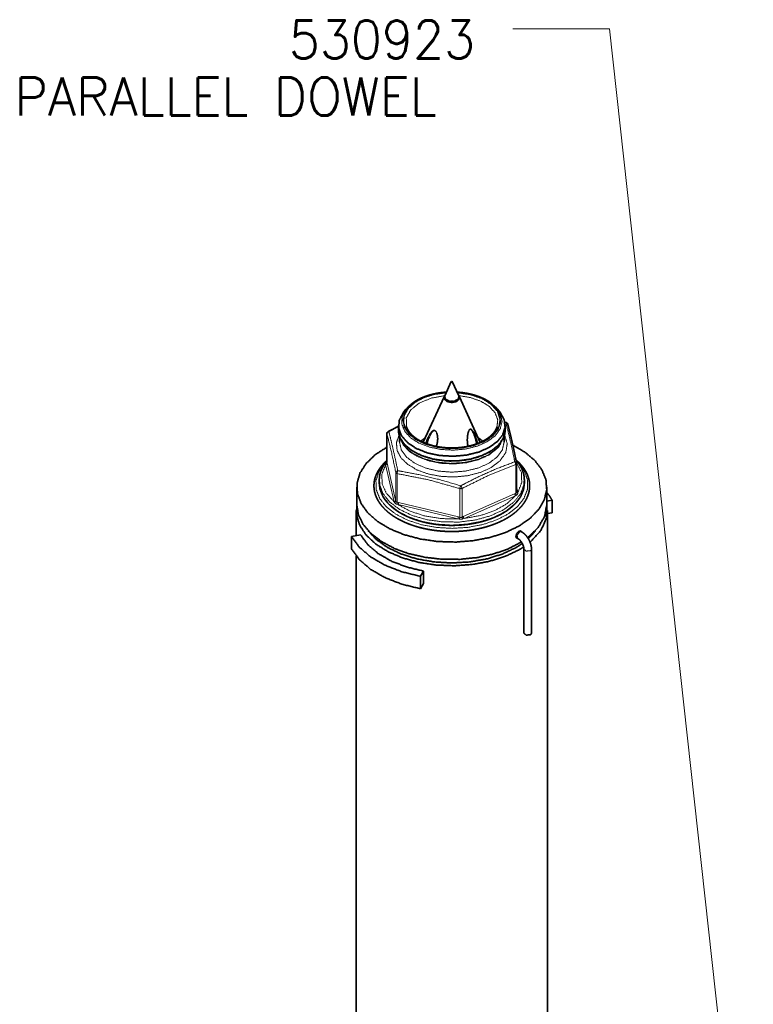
# Model space of a CAD drawing. Header units: millimetres. Extents: x 0 to 1189, y 0 to 841.
# Tile 69 of 84: x 743 to 791, y 471 to 535. Entities that reach past the tile are written whole.
import ezdxf

# ---------------------------------------------------------------- set-up
doc = ezdxf.new("R2010")
doc.units = ezdxf.units.MM
doc.layers.add('1', color=7, linetype='Continuous')
doc.styles.add('pwfont', font='simplex.shx')

msp = doc.modelspace()

# ---------------------------------------------------------------- linework, layer by layer
at = {"layer": '1', "color": 3, "linetype": 'Continuous', "lineweight": 13}
for p, q in [((775.295, 534.812), (781.645, 534.812)), ((781.645, 534.812), (791.089, 449.067))]:
    msp.add_line(p, q, dxfattribs=at)
at = {"layer": '1', "color": 2, "linetype": 'Continuous', "lineweight": 35}
for p, q in [((771.262, 511.674), (770.826, 510.73)), ((771.761, 510.73), (771.325, 511.674)), ((770.799, 510.671), (769.422, 507.686)), ((770.81, 510.658), (770.81, 510.5)), ((771.777, 510.5), (771.777, 510.658)), ((773.165, 507.685), (771.788, 510.671)), ((768.283, 509.854), (768.098, 509.616)), ((774.489, 509.616), (774.304, 509.854)), ((774.865, 508.983), (774.762, 509.016)), ((767.794, 508.791), (767.794, 508.481)), ((772.407, 508.433), (772.403, 508.425)), ((774.793, 508.481), (774.793, 508.791)), ((767.036, 508.257), (767.036, 506.374)), ((767.856, 508.092), (767.856, 507.716)), ((767.862, 508.067), (767.912, 507.918)), ((770.321, 508.248), (770.313, 508.265)), ((774.675, 507.918), (774.725, 508.067)), ((774.731, 507.716), (774.731, 508.086)), ((775.551, 504.411), (775.551, 506.294)), ((766.527, 505.195), (766.527, 505.011)), ((776.06, 505.011), (776.06, 505.195))]:
    msp.add_line(p, q, dxfattribs=at)
at = {"layer": '1', "color": 253, "linetype": 'Continuous', "lineweight": 13}
for p, q in [((774.84, 508.968), (774.766, 508.991)), ((767.794, 508.705), (767.162, 508.383)), ((767.037, 508.246), (767.037, 506.365)), ((766.951, 506.222), (766.956, 506.274)), ((767.506, 503.793), (766.951, 506.222)), ((767.036, 506.374), (767.037, 506.365)), ((767.037, 506.365), (767.05, 506.311)), ((767.05, 506.311), (767.605, 503.883)), ((775.492, 504.345), (775.492, 506.225)), ((767.619, 503.821), (767.619, 505.701)), ((767.71, 505.632), (767.71, 503.752)), ((771.817, 502.77), (771.817, 504.651)), ((771.966, 504.662), (771.966, 502.782)), ((775.551, 504.783), (775.636, 504.412)), ((767.605, 503.883), (767.619, 503.821)), ((772.047, 502.821), (775.412, 504.313)), ((775.473, 504.185), (772.108, 502.694)), ((775.412, 504.313), (775.492, 504.345)), ((775.536, 504.223), (775.473, 504.185)), ((775.636, 504.412), (775.631, 504.356)), ((767.535, 503.739), (767.506, 503.793)), ((767.765, 503.598), (767.686, 503.625)), ((767.71, 503.752), (767.804, 503.733)), ((771.685, 502.661), (767.765, 503.598)), ((767.804, 503.733), (771.724, 502.796)), ((771.777, 502.648), (771.685, 502.661)), ((771.724, 502.796), (771.817, 502.77)), ((771.966, 502.782), (772.047, 502.821)), ((772.108, 502.694), (772.024, 502.667))]:
    msp.add_line(p, q, dxfattribs=at)
at = {"layer": '1', "color": 3, "linetype": 'Continuous', "lineweight": 35}
for p, q in [((765.056, 504.741), (765.056, 503.598)), ((777.531, 503.598), (777.531, 504.741)), ((777.531, 503.818), (777.883, 503.882)), ((777.883, 503.065), (777.883, 503.882)), ((765.018, 503.211), (765.018, 501.575)), ((777.569, 459.834), (777.569, 503.211)), ((777.569, 503.009), (777.883, 503.065)), ((764.704, 501.519), (765.301, 501.626)), ((764.704, 500.702), (764.704, 501.519)), ((765.018, 500.226), (765.018, 459.834)), ((769.433, 499.24), (769.247, 498.896)), ((769.247, 498.079), (769.247, 498.896)), ((769.433, 498.424), (769.433, 499.24)), ((769.433, 498.424), (769.247, 498.079))]:
    msp.add_line(p, q, dxfattribs=at)
at = {"layer": '1', "color": 192, "linetype": 'Continuous', "lineweight": 35}
for p, q in [((775.521, 501.44), (775.62, 501.383)), ((775.87, 501.816), (775.776, 501.871)), ((776.025, 500.681), (776.025, 495.17)), ((776.525, 495.17), (776.525, 500.681))]:
    msp.add_line(p, q, dxfattribs=at)
at = {"layer": '1', "color": 2, "linetype": 'Continuous', "lineweight": 35}
for centre, start, end in [((774.82, 508.838), 14.64624, 72.41748), ((767.186, 508.257), 118.10231, 180), ((775.401, 506.294), 0, 11.47246)]:
    msp.add_arc(centre, 0.15, start, end, dxfattribs=at)
for points, knots in [([(771.271, 511.683), (771.285, 511.651), (771.325, 511.674), (771.271, 511.683)], [0, 0, 0.255282, 0.594311, 1, 1]), ([(770.941, 510.979), (770.926, 510.978), (770.805, 510.969), (770.684, 510.957), (770.565, 510.943), (770.446, 510.926), (770.328, 510.906), (770.212, 510.884), (770.097, 510.859), (769.984, 510.832), (769.873, 510.803), (769.763, 510.771), (769.655, 510.737), (769.55, 510.7), (769.447, 510.661), (769.347, 510.62), (769.249, 510.576), (769.154, 510.531), (769.062, 510.483), (768.972, 510.433), (768.885, 510.382), (768.803, 510.328), (768.782, 510.313), (768.761, 510.298)], [0, 0, 0.006594, 0.059137, 0.111531, 0.163689, 0.215569, 0.267125, 0.318308, 0.369112, 0.419487, 0.469361, 0.518721, 0.567557, 0.6158, 0.66341, 0.710369, 0.756713, 0.802316, 0.847182, 0.891388, 0.934984, 0.977477, 0.988799, 1, 1]), ([(773.792, 510.322), (773.781, 510.33), (773.7, 510.384), (773.613, 510.435), (773.523, 510.484), (773.431, 510.532), (773.336, 510.577), (773.238, 510.621), (773.137, 510.662), (773.034, 510.701), (772.929, 510.737), (772.821, 510.772), (772.712, 510.803), (772.6, 510.833), (772.487, 510.86), (772.372, 510.885), (772.256, 510.907), (772.138, 510.926), (772.019, 510.943), (771.9, 510.958), (771.779, 510.969), (771.658, 510.979), (771.646, 510.979)], [0, 0, 0.005661, 0.048827, 0.093247, 0.138275, 0.183929, 0.230366, 0.277551, 0.325405, 0.373915, 0.423077, 0.47281, 0.523106, 0.573931, 0.625232, 0.677006, 0.729164, 0.781704, 0.834537, 0.887693, 0.94105, 0.994598, 1, 1]), ([(768.246, 509.805), (768.467, 510.058), (768.75, 510.289)], [0, 0, 0.478695, 1, 1]), ([(770.816, 510.7), (770.802, 510.514), (770.986, 510.36), (771.294, 510.3), (771.601, 510.36), (771.785, 510.514), (771.771, 510.7)], [0, 0, 0.126578, 0.288598, 0.500027, 0.711402, 0.873422, 1, 1]), ([(770.826, 510.73), (770.863, 510.531), (771.12, 510.397), (771.467, 510.397), (771.724, 510.531), (771.761, 510.73)], [0, 0, 0.151916, 0.369919, 0.630137, 0.848084, 1, 1]), ([(773.803, 510.313), (774.226, 509.948), (774.494, 509.536)], [0, 0, 0.532627, 1, 1]), ([(773.768, 507.362), (773.072, 507.051), (772.263, 506.85), (771.392, 506.771), (770.515, 506.821), (769.687, 506.996), (768.962, 507.284), (768.384, 507.668), (767.99, 508.124), (767.806, 508.621), (767.843, 509.129), (768.099, 509.616)], [0, 0, 0.097061, 0.203123, 0.314318, 0.426036, 0.533627, 0.632958, 0.721225, 0.797756, 0.865234, 0.930055, 1, 1]), ([(774.488, 509.616), (774.737, 509.152), (774.787, 508.666), (774.634, 508.188), (774.288, 507.745), (773.768, 507.362)], [0, 0, 0.193428, 0.372511, 0.556736, 0.763176, 1, 1]), ([(767.793, 508.743), (767.369, 508.526), (767.242, 508.459), (767.115, 508.391)], [0, 0, 0.623596, 0.811506, 1, 1]), ([(767.796, 508.518), (767.794, 508.502), (767.793, 508.486), (767.795, 508.411), (767.802, 508.335), (767.813, 508.26), (767.828, 508.185), (767.843, 508.131), (767.86, 508.077)], [0, 0, 0.035965, 0.071779, 0.240308, 0.409503, 0.57903, 0.749096, 0.874008, 1, 1]), ([(767.793, 508.481), (767.895, 507.997), (768.194, 507.542), (768.674, 507.141), (769.305, 506.818), (770.052, 506.591), (770.871, 506.475), (771.715, 506.475), (772.534, 506.591), (773.282, 506.818), (773.913, 507.141), (774.392, 507.542), (774.692, 507.997), (774.793, 508.481)], [0, 0, 0.056115, 0.11799, 0.188946, 0.269491, 0.358128, 0.452088, 0.547899, 0.641859, 0.730502, 0.811047, 0.882007, 0.943887, 1, 1]), ([(768.315, 508.733), (768.321, 508.715), (768.327, 508.697)], [0, 0, 0.499021, 1, 1]), ([(774.246, 508.659), (774.225, 508.606), (774.2, 508.553), (774.167, 508.492), (774.13, 508.431), (774.088, 508.371), (774.043, 508.312), (773.993, 508.255), (773.94, 508.198), (773.882, 508.142), (773.821, 508.088), (773.757, 508.034), (773.688, 507.982), (773.616, 507.932), (773.541, 507.883), (773.462, 507.835), (773.38, 507.79), (773.295, 507.745), (773.206, 507.703), (773.115, 507.663), (773.021, 507.624), (772.925, 507.588), (772.826, 507.553), (772.724, 507.521), (772.621, 507.491), (772.515, 507.463), (772.408, 507.438), (772.299, 507.415), (772.188, 507.394), (772.076, 507.376), (771.963, 507.36), (771.848, 507.346), (771.733, 507.336), (771.617, 507.327), (771.501, 507.321), (771.385, 507.318), (771.268, 507.317), (771.151, 507.319), (771.034, 507.324), (770.918, 507.331), (770.803, 507.34), (770.688, 507.352), (770.574, 507.367), (770.461, 507.384), (770.35, 507.403), (770.24, 507.425), (770.131, 507.449), (770.024, 507.476), (769.92, 507.504), (769.817, 507.535), (769.717, 507.569), (769.619, 507.604), (769.523, 507.641), (769.431, 507.681), (769.341, 507.722), (769.254, 507.765), (769.17, 507.81), (769.09, 507.856), (769.012, 507.904), (768.939, 507.954), (768.869, 508.005), (768.802, 508.057), (768.739, 508.111), (768.68, 508.165), (768.625, 508.221), (768.574, 508.277), (768.526, 508.335), (768.483, 508.393), (768.444, 508.452), (768.409, 508.512), (768.378, 508.572), (768.35, 508.632), (768.328, 508.694), (768.323, 508.712), (768.318, 508.73)], [0, 0, 0.0083, 0.016775, 0.026848, 0.037205, 0.047724, 0.058525, 0.069542, 0.080858, 0.092424, 0.104299, 0.116442, 0.128897, 0.141645, 0.154692, 0.168022, 0.181646, 0.195544, 0.209721, 0.224175, 0.238871, 0.25383, 0.269011, 0.284424, 0.300042, 0.315863, 0.33186, 0.348027, 0.364349, 0.3808, 0.397375, 0.414046, 0.430811, 0.447641, 0.46452, 0.48142, 0.498351, 0.515271, 0.532176, 0.549029, 0.565835, 0.582568, 0.599211, 0.615738, 0.632144, 0.648402, 0.664508, 0.680435, 0.696178, 0.711713, 0.727033, 0.742113, 0.756963, 0.771552, 0.785883, 0.799927, 0.813693, 0.827169, 0.840351, 0.853228, 0.865799, 0.878066, 0.890024, 0.901682, 0.913035, 0.924101, 0.934868, 0.9454, 0.955637, 0.965664, 0.975465, 0.985149, 0.994562, 0.997289, 1, 1]), ([(772.356, 507.427), (772.345, 507.476), (772.333, 507.548), (772.324, 507.621), (772.317, 507.702), (772.313, 507.783), (772.312, 507.865), (772.314, 507.949), (772.319, 508.017), (772.325, 508.085), (772.332, 508.144), (772.342, 508.203), (772.351, 508.252), (772.362, 508.299), (772.373, 508.338), (772.384, 508.375), (772.393, 508.4), (772.404, 508.425)], [0, 0, 0.049737, 0.1219, 0.194706, 0.274298, 0.354495, 0.436319, 0.518623, 0.586228, 0.654046, 0.713032, 0.771851, 0.820673, 0.869114, 0.90853, 0.946794, 0.973793, 1, 1]), ([(772.725, 508.351), (772.798, 508.217), (772.988, 507.623)], [0, 0, 0.19631, 1, 1]), ([(774.246, 508.656), (774.253, 508.676), (774.26, 508.697)], [0, 0, 0.500698, 1, 1]), ([(774.727, 508.075), (774.73, 508.084), (774.733, 508.092), (774.755, 508.167), (774.771, 508.243), (774.783, 508.319), (774.791, 508.394), (774.791, 508.425), (774.791, 508.455)], [0, 0, 0.023692, 0.047334, 0.249109, 0.449169, 0.647217, 0.843999, 0.921956, 1, 1]), ([(775.548, 506.326), (775.529, 506.418), (775.511, 506.51), (775.466, 506.723), (775.422, 506.932), (775.381, 507.127), (775.339, 507.318), (775.299, 507.498), (775.259, 507.674), (775.217, 507.856), (775.175, 508.036), (775.133, 508.21), (775.091, 508.381), (775.047, 508.558), (775.003, 508.731), (774.984, 508.805), (774.965, 508.878)], [0, 0, 0.036088, 0.071888, 0.154899, 0.23654, 0.312528, 0.387412, 0.457507, 0.526401, 0.598038, 0.668307, 0.736734, 0.803973, 0.873615, 0.941764, 0.971046, 1, 1]), ([(767.862, 508.067), (767.86, 508.072), (767.859, 508.076)], [0, 0, 0.501308, 1, 1]), ([(769.265, 507.76), (769.403, 507.877), (769.56, 507.985)], [0, 0, 0.485578, 1, 1]), ([(769.589, 507.615), (769.676, 507.882), (769.761, 508.057)], [0, 0, 0.590688, 1, 1]), ([(770.32, 508.247), (770.323, 508.24), (770.325, 508.234), (770.336, 508.195), (770.344, 508.155), (770.353, 508.107), (770.359, 508.06), (770.364, 508.005), (770.366, 507.95), (770.366, 507.887), (770.363, 507.824), (770.357, 507.757), (770.348, 507.69), (770.334, 507.622), (770.318, 507.554), (770.298, 507.487), (770.274, 507.421), (770.273, 507.419)], [0, 0, 0.008505, 0.017037, 0.064636, 0.112883, 0.170166, 0.227173, 0.292194, 0.356984, 0.4319, 0.506259, 0.586458, 0.665968, 0.748824, 0.830839, 0.914537, 0.997099, 1, 1]), ([(773.026, 507.985), (773.184, 507.877), (773.322, 507.76)], [0, 0, 0.514426, 1, 1]), ([(774.728, 508.074), (774.726, 508.071), (774.725, 508.067)], [0, 0, 0.497489, 1, 1]), ([(767.034, 506.465), (766.946, 506.354), (766.887, 506.274), (766.832, 506.192), (766.782, 506.109), (766.736, 506.025), (766.695, 505.941), (766.658, 505.855), (766.626, 505.769), (766.598, 505.683), (766.574, 505.596), (766.557, 505.509), (766.554, 505.491), (766.552, 505.473)], [0, 0, 0.126806, 0.216151, 0.304252, 0.390807, 0.476347, 0.560477, 0.643713, 0.725657, 0.806969, 0.887386, 0.967063, 0.983552, 1, 1]), ([(776.035, 505.467), (776.029, 505.51), (776.021, 505.553), (776.001, 505.64), (775.975, 505.725), (775.946, 505.811), (775.912, 505.895), (775.873, 505.979), (775.831, 506.062), (775.784, 506.145), (775.732, 506.226), (775.677, 506.307), (775.617, 506.387), (775.511, 506.512)], [0, 0, 0.036811, 0.073696, 0.148427, 0.223839, 0.300038, 0.376862, 0.454846, 0.533693, 0.613872, 0.695104, 0.777819, 0.861754, 1, 1]), ([(767.035, 506.374), (767.035, 506.371), (767.035, 506.368), (767.034, 506.364)], [0, 0, 0.299794, 0.544339, 1, 1]), ([(766.546, 504.949), (766.527, 505.203), (766.549, 505.457)], [0, 0, 0.499881, 1, 1]), ([(776.039, 505.451), (776.06, 505.193), (776.038, 504.935)], [0, 0, 0.499968, 1, 1]), ([(766.527, 505.011), (766.582, 504.593), (766.747, 504.186)], [0, 0, 0.489229, 1, 1]), ([(775.826, 504.16), (776.001, 504.58), (776.06, 505.011)], [0, 0, 0.511385, 1, 1]), ([(766.751, 504.171), (766.757, 504.16), (766.762, 504.15), (766.808, 504.068), (766.861, 503.989), (766.918, 503.91), (766.978, 503.832), (767.042, 503.755), (767.111, 503.679), (767.183, 503.605), (767.259, 503.532), (767.34, 503.46), (767.424, 503.39), (767.511, 503.321), (767.602, 503.254), (767.697, 503.189), (767.795, 503.125), (767.897, 503.064), (768.001, 503.004), (768.109, 502.946), (768.22, 502.89), (768.334, 502.836), (768.45, 502.784), (768.569, 502.734), (768.691, 502.687), (768.815, 502.641), (768.942, 502.598), (769.07, 502.557), (769.201, 502.519), (769.334, 502.482), (769.469, 502.449), (769.605, 502.417), (769.743, 502.388), (769.883, 502.362), (770.023, 502.338), (770.165, 502.317), (770.308, 502.298), (770.452, 502.281), (770.597, 502.268), (770.742, 502.256), (770.888, 502.248), (771.034, 502.242), (771.181, 502.239), (771.328, 502.238), (771.474, 502.24), (771.621, 502.245), (771.767, 502.252), (771.913, 502.261), (772.058, 502.274), (772.202, 502.289), (772.346, 502.306), (772.488, 502.326), (772.629, 502.349), (772.77, 502.374), (772.908, 502.401), (773.046, 502.432), (773.181, 502.464), (773.315, 502.499), (773.447, 502.536), (773.577, 502.576), (773.704, 502.618), (773.83, 502.662), (773.953, 502.708), (774.074, 502.757), (774.191, 502.808), (774.307, 502.861), (774.419, 502.916), (774.528, 502.973), (774.635, 503.032), (774.738, 503.092), (774.838, 503.155), (774.935, 503.219), (775.028, 503.286), (775.117, 503.353), (775.203, 503.423), (775.286, 503.494), (775.364, 503.566), (775.439, 503.64), (775.51, 503.715), (775.576, 503.792), (775.639, 503.869), (775.697, 503.948), (775.751, 504.028), (775.787, 504.086), (775.821, 504.145)], [0, 0, 0.001142, 0.002287, 0.011398, 0.020721, 0.030177, 0.039765, 0.049531, 0.059468, 0.069589, 0.079875, 0.090351, 0.101013, 0.11185, 0.122879, 0.134081, 0.145472, 0.157041, 0.168789, 0.180707, 0.192801, 0.205061, 0.217484, 0.230064, 0.242796, 0.255676, 0.268705, 0.281863, 0.295146, 0.308562, 0.322081, 0.335718, 0.349445, 0.363275, 0.37718, 0.391166, 0.405221, 0.419325, 0.433492, 0.447693, 0.461934, 0.476194, 0.490478, 0.504759, 0.51904, 0.533312, 0.547569, 0.561792, 0.575979, 0.590117, 0.604203, 0.618218, 0.632173, 0.646043, 0.659823, 0.67351, 0.687086, 0.700563, 0.713913, 0.727143, 0.740232, 0.753196, 0.766006, 0.77867, 0.791175, 0.803528, 0.815713, 0.827725, 0.839567, 0.851239, 0.862731, 0.874039, 0.885171, 0.896121, 0.906886, 0.917468, 0.927876, 0.938105, 0.94816, 0.958033, 0.967753, 0.977311, 0.986703, 0.993393, 1, 1])]:
    msp.add_open_spline(points, degree=1, knots=knots, dxfattribs=at)
at = {"layer": '1', "color": 253, "linetype": 'Continuous', "lineweight": 13}
for points, knots in [([(769.023, 510.429), (768.521, 510.054), (768.201, 509.617), (768.083, 509.148), (768.174, 508.677), (768.47, 508.234), (768.951, 507.85), (769.585, 507.548), (770.33, 507.349), (771.139, 507.266), (771.957, 507.304), (772.732, 507.46), (773.413, 507.725), (773.956, 508.081), (774.324, 508.505), (774.494, 508.969), (774.455, 509.442), (774.209, 509.895), (773.772, 510.296), (773.174, 510.621), (772.452, 510.847), (771.654, 510.96)], [0, 0, 0.04663, 0.086927, 0.122935, 0.158659, 0.198259, 0.244059, 0.296283, 0.353705, 0.414188, 0.475173, 0.534028, 0.588409, 0.636695, 0.67848, 0.715246, 0.750611, 0.788932, 0.833081, 0.883763, 0.940054, 1, 1]), ([(773.532, 507.825), (772.898, 507.542), (772.161, 507.36), (771.368, 507.29), (770.571, 507.338), (769.82, 507.5), (769.163, 507.766), (768.643, 508.118), (768.293, 508.534), (768.135, 508.988), (768.18, 509.451), (768.425, 509.891), (768.853, 510.283), (769.438, 510.599), (770.142, 510.821), (770.92, 510.933)], [0, 0, 0.070044, 0.146609, 0.226862, 0.307437, 0.384929, 0.456364, 0.519715, 0.574582, 0.623035, 0.669865, 0.720712, 0.779231, 0.846315, 0.92074, 1, 1]), ([(770.933, 510.96), (769.9, 510.788), (769.023, 510.429)], [0, 0, 0.525016, 1, 1]), ([(771.667, 510.933), (772.52, 510.803), (773.279, 510.542), (773.882, 510.17), (774.285, 509.717), (774.455, 509.216), (774.379, 508.708), (774.064, 508.232), (773.532, 507.825)], [0, 0, 0.164058, 0.31642, 0.451155, 0.566392, 0.666764, 0.764313, 0.87284, 1, 1]), ([(770.836, 510.751), (769.929, 510.583), (769.157, 510.261)], [0, 0, 0.524548, 1, 1]), ([(774.26, 508.697), (774.306, 509.162), (774.136, 509.618), (773.763, 510.032), (773.213, 510.374), (772.526, 510.62), (771.751, 510.751)], [0, 0, 0.127349, 0.259765, 0.411383, 0.58754, 0.786062, 1, 1]), ([(773.625, 507.731), (772.976, 507.44), (772.223, 507.25), (771.411, 507.174), (770.593, 507.216), (769.818, 507.374), (769.134, 507.638), (768.585, 507.991), (768.204, 508.411), (768.014, 508.873), (768.029, 509.348), (768.246, 509.805)], [0, 0, 0.096825, 0.202587, 0.313495, 0.42506, 0.532722, 0.632418, 0.721289, 0.798522, 0.866445, 0.931051, 1, 1]), ([(769.157, 510.261), (768.596, 509.813), (768.306, 509.286), (768.315, 508.733)], [0, 0, 0.383476, 0.704713, 1, 1]), ([(774.494, 509.536), (774.591, 509.051), (774.471, 508.568), (774.142, 508.118), (773.625, 507.731)], [0, 0, 0.225357, 0.452232, 0.706107, 1, 1]), ([(774.84, 508.968), (774.854, 508.979), (774.865, 508.981)], [0, 0, 0.606537, 1, 1]), ([(767.162, 508.383), (767.072, 508.333), (767.037, 508.246)], [0, 0, 0.523405, 1, 1]), ([(767.162, 508.383), (767.137, 508.393), (767.116, 508.39)], [0, 0, 0.56031, 1, 1]), ([(767.162, 508.383), (767.2, 508.232), (767.355, 507.602), (767.549, 506.751), (767.747, 505.824)], [0, 0, 0.059282, 0.306567, 0.638861, 1, 1]), ([(770.313, 508.265), (770.284, 508.336), (770.246, 508.395), (770.202, 508.432), (770.151, 508.446), (770.079, 508.423), (769.959, 508.292), (769.774, 507.911), (769.675, 507.583)], [0, 0, 0.059996, 0.114996, 0.160452, 0.201416, 0.26056, 0.399604, 0.731467, 1, 1]), ([(769.761, 508.057), (769.849, 508.237), (770.008, 508.432), (770.085, 508.475), (770.173, 508.475), (770.229, 508.44), (770.28, 508.377), (770.328, 508.276), (770.372, 508.098), (770.295, 507.415)], [0, 0, 0.113751, 0.25717, 0.307492, 0.357458, 0.394707, 0.440897, 0.504915, 0.60896, 1, 1]), ([(772.342, 507.426), (772.32, 507.497), (772.303, 508.018), (772.33, 508.217), (772.382, 508.407), (772.421, 508.492), (772.469, 508.55), (772.513, 508.57), (772.573, 508.556), (772.725, 508.351)], [0, 0, 0.048561, 0.389814, 0.521328, 0.650263, 0.711497, 0.760829, 0.792781, 0.833275, 1, 1]), ([(772.908, 507.592), (772.83, 507.93), (772.724, 508.234), (772.616, 508.448), (772.563, 508.511), (772.502, 508.535), (772.467, 508.52), (772.407, 508.433)], [0, 0, 0.288524, 0.5566, 0.75648, 0.825154, 0.879918, 0.912242, 1, 1]), ([(774.964, 508.878), (774.92, 508.941), (774.84, 508.968)], [0, 0, 0.478923, 1, 1]), ([(775.425, 506.409), (775.387, 506.6), (775.232, 507.342), (775.038, 508.192), (774.84, 508.968)], [0, 0, 0.074372, 0.362836, 0.694929, 1, 1]), ([(767.037, 508.246), (767.036, 508.251), (767.036, 508.257)], [0, 0, 0.502757, 1, 1]), ([(767.619, 505.701), (767.329, 507.054), (767.037, 508.246)], [0, 0, 0.529927, 1, 1]), ([(773.87, 506.027), (773.176, 505.713), (772.371, 505.505), (771.502, 505.415), (770.622, 505.447), (769.781, 505.601), (769.029, 505.867), (768.409, 506.229), (767.958, 506.667), (767.703, 507.155), (767.658, 507.663), (767.827, 508.163)], [0, 0, 0.096071, 0.200851, 0.310853, 0.42187, 0.529607, 0.630174, 0.720644, 0.799828, 0.869175, 0.933527, 1, 1]), ([(773.724, 506.313), (773.013, 505.998), (772.185, 505.799), (771.297, 505.731), (770.408, 505.798), (769.58, 505.996), (768.868, 506.31), (768.32, 506.72), (767.975, 507.197), (767.856, 507.71)], [0, 0, 0.113674, 0.238123, 0.368391, 0.498672, 0.623184, 0.736956, 0.836899, 0.923022, 1, 1]), ([(773.765, 507.022), (773.014, 506.693), (772.138, 506.491), (771.2, 506.432), (770.269, 506.52), (769.413, 506.748), (768.694, 507.101), (768.164, 507.551), (767.862, 508.067)], [0, 0, 0.124734, 0.261489, 0.4044, 0.546627, 0.681432, 0.803273, 0.909074, 1, 1]), ([(773.724, 506.849), (773.054, 506.548), (772.276, 506.351), (771.438, 506.27), (770.592, 506.31), (769.788, 506.469), (769.076, 506.736), (768.5, 507.096), (768.094, 507.527), (767.883, 508.002)], [0, 0, 0.111379, 0.233, 0.360583, 0.489044, 0.613222, 0.728497, 0.83152, 0.921231, 1, 1]), ([(773.729, 506.889), (772.989, 506.564), (772.126, 506.365), (771.201, 506.307), (770.284, 506.394), (769.44, 506.619), (768.731, 506.966), (768.209, 507.41), (767.911, 507.918)], [0, 0, 0.124739, 0.261497, 0.404407, 0.546631, 0.681434, 0.80327, 0.909067, 1, 1]), ([(774.703, 508.002), (774.38, 507.379), (773.724, 506.849)], [0, 0, 0.454594, 1, 1]), ([(774.731, 507.716), (774.614, 507.203), (774.27, 506.724), (773.724, 506.313)], [0, 0, 0.292763, 0.620099, 1, 1]), ([(774.672, 507.909), (774.332, 507.359), (773.729, 506.889)], [0, 0, 0.458548, 1, 1]), ([(774.725, 508.067), (774.38, 507.503), (773.765, 507.022)], [0, 0, 0.458245, 1, 1]), ([(774.76, 508.164), (774.935, 507.597), (774.837, 507.023), (774.473, 506.487), (773.87, 506.027)], [0, 0, 0.229991, 0.455374, 0.706525, 1, 1]), ([(771.878, 504.836), (772.116, 504.961), (773.068, 505.437), (774.246, 505.959), (775.425, 506.409)], [0, 0, 0.069155, 0.343196, 0.675105, 1, 1]), ([(775.492, 506.225), (775.477, 506.324), (775.425, 506.409)], [0, 0, 0.502758, 1, 1]), ([(775.548, 506.326), (775.506, 506.384), (775.425, 506.409)], [0, 0, 0.459194, 1, 1]), ([(766.902, 506.305), (766.505, 505.754), (766.313, 505.167), (766.335, 504.57), (766.569, 503.988), (767.005, 503.446), (767.625, 502.969), (768.403, 502.574), (769.304, 502.281), (770.29, 502.102), (771.32, 502.043), (772.348, 502.108), (773.331, 502.294), (774.227, 502.592), (774.997, 502.991), (775.609, 503.473), (776.035, 504.017), (776.259, 504.6), (776.269, 505.197), (776.067, 505.783), (775.66, 506.332)], [0, 0, 0.043308, 0.08266, 0.120741, 0.160705, 0.20503, 0.254936, 0.310484, 0.370882, 0.434791, 0.500506, 0.566177, 0.629944, 0.690126, 0.745398, 0.79501, 0.839073, 0.878875, 0.916942, 0.956438, 1, 1]), ([(766.951, 506.222), (766.704, 505.603), (766.717, 504.969), (766.989, 504.354), (767.506, 503.793)], [0, 0, 0.243486, 0.47553, 0.721401, 1, 1]), ([(766.951, 506.222), (767.021, 506.251), (767.05, 506.311)], [0, 0, 0.532888, 1, 1]), ([(766.956, 506.274), (766.961, 506.297), (766.984, 506.341), (766.988, 506.346), (767.036, 506.395)], [0, 0, 0.163841, 0.494688, 0.541795, 1, 1]), ([(766.956, 506.274), (767.015, 506.308), (767.037, 506.365)], [0, 0, 0.523228, 1, 1]), ([(767.747, 505.824), (767.656, 505.778), (767.619, 505.701)], [0, 0, 0.542766, 1, 1]), ([(767.71, 505.632), (767.716, 505.733), (767.747, 505.824)], [0, 0, 0.512904, 1, 1]), ([(767.747, 505.824), (768.023, 505.778), (769.129, 505.567), (770.502, 505.239), (771.878, 504.836)], [0, 0, 0.065794, 0.330678, 0.66264, 1, 1]), ([(775.492, 506.225), (773.737, 505.532), (771.966, 504.662)], [0, 0, 0.488925, 1, 1]), ([(775.551, 506.294), (775.536, 506.255), (775.492, 506.225)], [0, 0, 0.439119, 1, 1]), ([(775.636, 504.412), (775.887, 505.054), (775.859, 505.711), (775.553, 506.344)], [0, 0, 0.336, 0.656915, 1, 1]), ([(767.71, 505.632), (767.648, 505.66), (767.619, 505.701)], [0, 0, 0.569107, 1, 1]), ([(771.817, 504.651), (769.772, 505.225), (767.71, 505.632)], [0, 0, 0.50263, 1, 1]), ([(774.664, 503.249), (773.82, 502.861), (772.847, 502.593), (771.795, 502.458), (770.717, 502.463), (769.668, 502.608), (768.703, 502.885), (767.87, 503.28), (767.212, 503.773), (766.764, 504.339), (766.546, 504.949)], [0, 0, 0.100334, 0.209397, 0.324068, 0.440577, 0.554969, 0.663508, 0.76314, 0.851988, 0.930057, 1, 1]), ([(771.817, 504.651), (771.839, 504.748), (771.878, 504.836)], [0, 0, 0.506228, 1, 1]), ([(771.966, 504.662), (771.894, 504.645), (771.817, 504.651)], [0, 0, 0.48874, 1, 1]), ([(771.966, 504.662), (771.937, 504.755), (771.878, 504.836)], [0, 0, 0.492155, 1, 1]), ([(776.038, 504.935), (775.81, 504.316), (775.344, 503.744), (774.664, 503.249)], [0, 0, 0.2944, 0.62408, 1, 1]), ([(766.747, 504.186), (767.145, 503.656), (767.726, 503.186), (768.464, 502.796), (769.327, 502.504), (770.276, 502.322), (771.271, 502.259), (772.266, 502.317), (773.218, 502.493), (774.086, 502.781), (774.83, 503.166), (775.419, 503.633), (775.826, 504.16)], [0, 0, 0.064636, 0.137521, 0.218926, 0.30776, 0.402019, 0.499164, 0.596381, 0.69083, 0.77996, 0.861734, 0.935014, 1, 1]), ([(767.506, 503.793), (767.576, 503.823), (767.605, 503.883)], [0, 0, 0.532888, 1, 1]), ([(767.535, 503.739), (767.594, 503.77), (767.619, 503.821)], [0, 0, 0.542745, 1, 1]), ([(767.619, 503.821), (767.623, 503.806), (767.644, 503.775), (767.648, 503.772), (767.685, 503.756), (767.71, 503.752)], [0, 0, 0.126733, 0.428803, 0.468262, 0.791597, 1, 1]), ([(772.108, 502.694), (773.159, 502.879), (774.105, 503.203), (774.891, 503.647), (775.473, 504.185)], [0, 0, 0.283734, 0.549373, 0.789266, 1, 1]), ([(775.412, 504.313), (775.43, 504.242), (775.473, 504.185)], [0, 0, 0.508705, 1, 1]), ([(775.492, 504.345), (775.509, 504.35), (775.537, 504.37), (775.54, 504.373), (775.55, 504.411)], [0, 0, 0.179336, 0.546079, 0.590095, 1, 1]), ([(775.492, 504.345), (775.502, 504.279), (775.536, 504.223)], [0, 0, 0.501996, 1, 1]), ([(775.631, 504.356), (775.626, 504.328), (775.603, 504.281), (775.599, 504.275), (775.557, 504.237), (775.536, 504.223)], [0, 0, 0.167965, 0.477319, 0.518044, 0.851469, 1, 1]), ([(775.551, 504.445), (775.587, 504.419), (775.636, 504.412)], [0, 0, 0.476069, 1, 1]), ([(775.551, 504.412), (775.578, 504.373), (775.631, 504.356)], [0, 0, 0.459221, 1, 1]), ([(767.686, 503.625), (767.65, 503.639), (767.594, 503.671), (767.588, 503.676), (767.547, 503.72), (767.535, 503.739)], [0, 0, 0.198249, 0.531328, 0.572255, 0.880543, 1, 1]), ([(767.71, 503.752), (767.706, 503.686), (767.686, 503.625)], [0, 0, 0.51156, 1, 1]), ([(767.804, 503.733), (767.792, 503.66), (767.765, 503.598)], [0, 0, 0.524295, 1, 1]), ([(767.765, 503.598), (768.569, 503.165), (769.528, 502.854), (770.587, 502.683), (771.685, 502.662)], [0, 0, 0.223142, 0.469386, 0.731447, 1, 1]), ([(771.724, 502.796), (771.712, 502.723), (771.685, 502.662)], [0, 0, 0.524337, 1, 1]), ([(771.817, 502.77), (771.803, 502.707), (771.777, 502.648)], [0, 0, 0.504502, 1, 1]), ([(772.024, 502.667), (771.983, 502.654), (771.903, 502.641), (771.893, 502.641), (771.811, 502.643), (771.777, 502.648)], [0, 0, 0.172635, 0.494191, 0.535944, 0.865388, 1, 1]), ([(771.817, 502.77), (771.838, 502.764), (771.888, 502.757), (771.894, 502.758), (771.942, 502.769), (771.966, 502.782)], [0, 0, 0.139469, 0.466755, 0.507479, 0.823575, 1, 1]), ([(771.966, 502.782), (771.985, 502.721), (772.024, 502.667)], [0, 0, 0.491022, 1, 1]), ([(772.047, 502.821), (772.065, 502.75), (772.108, 502.694)], [0, 0, 0.508705, 1, 1]), ([(775.745, 501.804), (775.582, 501.584), (775.619, 501.384)], [0, 0, 0.572978, 1, 1]), ([(775.87, 501.816), (775.812, 501.828), (775.745, 501.804)], [0, 0, 0.449068, 1, 1]), ([(776.452, 500.579), (776.18, 500.548), (776.025, 500.681)], [0, 0, 0.573044, 1, 1]), ([(776.525, 500.681), (776.506, 500.626), (776.452, 500.579)], [0, 0, 0.449324, 1, 1])]:
    msp.add_open_spline(points, degree=1, knots=knots, dxfattribs=at)
at = {"layer": '1', "color": 2, "linetype": 'Continuous', "lineweight": 35}
for points in [[(767.856, 507.71), (767.856, 507.716)], [(774.675, 507.918), (774.672, 507.909)]]:
    msp.add_open_spline(points, degree=1, dxfattribs=at)
at = {"layer": '1', "color": 3, "linetype": 'Continuous', "lineweight": 35}
for points, knots in [([(775.704, 502.195), (774.808, 501.766), (773.79, 501.441), (772.685, 501.231), (771.532, 501.143), (770.37, 501.18), (769.24, 501.341), (768.182, 501.62), (767.232, 502.008), (766.424, 502.491), (765.785, 503.052), (765.337, 503.673), (765.097, 504.33), (765.072, 505.001), (765.264, 505.664), (765.666, 506.294), (766.263, 506.871), (767.036, 507.373)], [0, 0, 0.062519, 0.129801, 0.200609, 0.27343, 0.346603, 0.418432, 0.487322, 0.551916, 0.611205, 0.664754, 0.712892, 0.756945, 0.799251, 0.842672, 0.88973, 0.941992, 1, 1]), ([(775.306, 507.499), (776.112, 507.028), (776.756, 506.48), (777.215, 505.873), (777.474, 505.228), (777.524, 504.566), (777.363, 503.91), (776.996, 503.283), (776.437, 502.704), (775.704, 502.195)], [0, 0, 0.133471, 0.254294, 0.363027, 0.46236, 0.557174, 0.65366, 0.757496, 0.872435, 1, 1]), ([(767.035, 506.499), (766.889, 506.363), (766.814, 506.285), (766.742, 506.205), (766.674, 506.125), (766.611, 506.043), (766.551, 505.959), (766.496, 505.875), (766.445, 505.79), (766.399, 505.704), (766.357, 505.618), (766.32, 505.53), (766.287, 505.442), (766.258, 505.354), (766.234, 505.265), (766.214, 505.175), (766.199, 505.086), (766.189, 504.996), (766.183, 504.907), (766.182, 504.817), (766.185, 504.727), (766.193, 504.638), (766.205, 504.549), (766.221, 504.46), (766.243, 504.371), (766.268, 504.283), (766.298, 504.195), (766.332, 504.108), (766.371, 504.022), (766.414, 503.936), (766.462, 503.851), (766.514, 503.767), (766.57, 503.683), (766.63, 503.601), (766.695, 503.52), (766.763, 503.44), (766.836, 503.361), (766.912, 503.284), (766.993, 503.208), (767.077, 503.134), (767.165, 503.061), (767.257, 502.989), (767.352, 502.919), (767.451, 502.851), (767.554, 502.785), (767.659, 502.721), (767.768, 502.658), (767.88, 502.598), (767.995, 502.54), (768.113, 502.483), (768.233, 502.429), (768.357, 502.377), (768.482, 502.327), (768.611, 502.279), (768.741, 502.233), (768.874, 502.19), (769.009, 502.149), (769.146, 502.111), (769.285, 502.075), (769.426, 502.041), (769.568, 502.01), (769.712, 501.981), (769.857, 501.955), (770.003, 501.932), (770.151, 501.911), (770.299, 501.892), (770.449, 501.876), (770.599, 501.863), (770.75, 501.852), (770.901, 501.844), (771.052, 501.839), (771.204, 501.836), (771.356, 501.835), (771.508, 501.838), (771.659, 501.843), (771.811, 501.85), (771.961, 501.861), (772.112, 501.874), (772.261, 501.889), (772.41, 501.907), (772.558, 501.928), (772.704, 501.951), (772.85, 501.977), (772.994, 502.005), (773.136, 502.036), (773.277, 502.069), (773.416, 502.104), (773.553, 502.142), (773.689, 502.183), (773.822, 502.226), (773.953, 502.271), (774.082, 502.318), (774.208, 502.368), (774.332, 502.419), (774.453, 502.473), (774.571, 502.529), (774.687, 502.587), (774.799, 502.648), (774.909, 502.71), (775.015, 502.774), (775.118, 502.84), (775.218, 502.908), (775.314, 502.977), (775.406, 503.048), (775.495, 503.121), (775.581, 503.196), (775.662, 503.272), (775.74, 503.349), (775.813, 503.428), (775.883, 503.508), (775.948, 503.59), (776.009, 503.672), (776.066, 503.756), (776.119, 503.841), (776.167, 503.926), (776.212, 504.013), (776.251, 504.1), (776.286, 504.188), (776.317, 504.276), (776.343, 504.365), (776.364, 504.454), (776.381, 504.543), (776.394, 504.633), (776.402, 504.722), (776.405, 504.812), (776.404, 504.902), (776.398, 504.991), (776.388, 505.081), (776.374, 505.17), (776.354, 505.259), (776.331, 505.347), (776.303, 505.435), (776.271, 505.522), (776.234, 505.609), (776.193, 505.695), (776.147, 505.78), (776.097, 505.865), (776.043, 505.949), (775.985, 506.031), (775.922, 506.113), (775.855, 506.193), (775.785, 506.273), (775.71, 506.351), (775.631, 506.427), (775.506, 506.539)], [0, 0, 0.011826, 0.018275, 0.024619, 0.030858, 0.037004, 0.043051, 0.049009, 0.054875, 0.060665, 0.066369, 0.07201, 0.077571, 0.083085, 0.088536, 0.093953, 0.099321, 0.104671, 0.109994, 0.11531, 0.12062, 0.125942, 0.131277, 0.136638, 0.142035, 0.147471, 0.152963, 0.158506, 0.164125, 0.169809, 0.175579, 0.181426, 0.187375, 0.193407, 0.199552, 0.205783, 0.212131, 0.218578, 0.225138, 0.231804, 0.238587, 0.245469, 0.25247, 0.259579, 0.266795, 0.27412, 0.281551, 0.289084, 0.296723, 0.304461, 0.312293, 0.320227, 0.328247, 0.336358, 0.344552, 0.352827, 0.361183, 0.369612, 0.378113, 0.386678, 0.395302, 0.403987, 0.412721, 0.421506, 0.430333, 0.439202, 0.448097, 0.457026, 0.465977, 0.474948, 0.483931, 0.49292, 0.501917, 0.510905, 0.519893, 0.528862, 0.537816, 0.546748, 0.555655, 0.564525, 0.573357, 0.582149, 0.590892, 0.599586, 0.608224, 0.616797, 0.625306, 0.633747, 0.642114, 0.650405, 0.658614, 0.66674, 0.674779, 0.682722, 0.690577, 0.698332, 0.705992, 0.713546, 0.721003, 0.728351, 0.735594, 0.742731, 0.749762, 0.756682, 0.763496, 0.770202, 0.776802, 0.783297, 0.789687, 0.795974, 0.802163, 0.808257, 0.814251, 0.820162, 0.82598, 0.831727, 0.837389, 0.842991, 0.848521, 0.854004, 0.85943, 0.864825, 0.870178, 0.875515, 0.88083, 0.886145, 0.891459, 0.896787, 0.902135, 0.907513, 0.912934, 0.918395, 0.923918, 0.929497, 0.935158, 0.940883, 0.946701, 0.952598, 0.958596, 0.964684, 0.970881, 0.977173, 0.983576, 0.990086, 1, 1]), ([(777.883, 503.882), (777.723, 504.146), (777.531, 504.404)], [0, 0, 0.49062, 1, 1]), ([(775.731, 500.649), (774.814, 500.212), (773.772, 499.882), (772.641, 499.672), (771.461, 499.589), (770.276, 499.636), (769.126, 499.811), (768.055, 500.107), (767.1, 500.516), (766.295, 501.02), (765.669, 501.604), (765.246, 502.245), (765.039, 502.92), (765.056, 503.606)], [0, 0, 0.078639, 0.163334, 0.252477, 0.344095, 0.436018, 0.526071, 0.612204, 0.692682, 0.766285, 0.832554, 0.892089, 0.946831, 1, 1]), ([(765.056, 503.598), (765.161, 502.939), (765.474, 502.302), (765.983, 501.709), (766.672, 501.18), (767.517, 500.732), (768.489, 500.382), (769.556, 500.14), (770.682, 500.014), (771.829, 500.01), (772.957, 500.128), (774.029, 500.362), (775.009, 500.706), (775.863, 501.147)], [0, 0, 0.052882, 0.109086, 0.171017, 0.239825, 0.315561, 0.397455, 0.484146, 0.57389, 0.664723, 0.754601, 0.841558, 0.923818, 1, 1]), ([(776.275, 501.431), (776.962, 502.096), (777.387, 502.829), (777.531, 503.598)], [0, 0, 0.369485, 0.697393, 1, 1]), ([(777.531, 503.606), (777.515, 502.739), (777.143, 501.899), (776.436, 501.134)], [0, 0, 0.306678, 0.631592, 1, 1]), ([(775.503, 500.78), (774.598, 500.352), (773.566, 500.034), (772.446, 499.839), (771.281, 499.774), (770.117, 499.842), (768.999, 500.039), (767.969, 500.36), (767.067, 500.79), (766.329, 501.314), (765.782, 501.912)], [0, 0, 0.095513, 0.198588, 0.307086, 0.418384, 0.529664, 0.638067, 0.741007, 0.836344, 0.922743, 1, 1]), ([(775.883, 501.808), (775.852, 501.854), (775.805, 501.874), (775.704, 501.848)], [0, 0, 0.262053, 0.507894, 1, 1]), ([(776.804, 501.912), (776.582, 501.633), (776.317, 501.367)], [0, 0, 0.487253, 1, 1]), ([(769.247, 498.896), (768.017, 499.194), (766.909, 499.624), (765.965, 500.169), (765.221, 500.809), (764.704, 501.519)], [0, 0, 0.234281, 0.454151, 0.655796, 0.837399, 1, 1]), ([(765.301, 501.626), (765.771, 500.98), (766.448, 500.398), (767.306, 499.903), (768.314, 499.512), (769.433, 499.24)], [0, 0, 0.162596, 0.344208, 0.545853, 0.765717, 1, 1]), ([(775.704, 501.848), (775.639, 501.798), (775.581, 501.73), (775.536, 501.649), (775.51, 501.566), (775.507, 501.488), (775.526, 501.426), (775.618, 501.373)], [0, 0, 0.135918, 0.286215, 0.439957, 0.585698, 0.714542, 0.823026, 1, 1]), ([(769.247, 498.079), (768.017, 498.378), (766.909, 498.808), (765.965, 499.352), (765.221, 499.992), (764.704, 500.702)], [0, 0, 0.234283, 0.454154, 0.6558, 0.837404, 1, 1]), ([(775.922, 501.05), (775.719, 500.912), (775.503, 500.78)], [0, 0, 0.493061, 1, 1]), ([(776.011, 500.822), (775.873, 500.734), (775.731, 500.649)], [0, 0, 0.495945, 1, 1])]:
    msp.add_open_spline(points, degree=1, knots=knots, dxfattribs=at)
at = {"layer": '1', "color": 192, "linetype": 'Continuous', "lineweight": 35}
for points, knots in [([(775.62, 501.383), (775.634, 501.375), (775.648, 501.366), (775.677, 501.345), (775.706, 501.321), (775.736, 501.294), (775.766, 501.265), (775.795, 501.232), (775.824, 501.197), (775.852, 501.159), (775.879, 501.119), (775.904, 501.078), (775.927, 501.035), (775.948, 500.992), (775.967, 500.949), (775.983, 500.906), (775.997, 500.863), (776.007, 500.822), (776.016, 500.782), (776.021, 500.744), (776.024, 500.709), (776.025, 500.695), (776.025, 500.681)], [0, 0, 0.019744, 0.04037, 0.082132, 0.126757, 0.174633, 0.224639, 0.277358, 0.331563, 0.38753, 0.4443, 0.501763, 0.55929, 0.616389, 0.67279, 0.727599, 0.78093, 0.831674, 0.880121, 0.925162, 0.96718, 0.983866, 1, 1]), ([(776.525, 500.681), (776.524, 500.715), (776.523, 500.749), (776.517, 500.811), (776.507, 500.873), (776.494, 500.936), (776.478, 500.998), (776.458, 501.061), (776.435, 501.123), (776.41, 501.185), (776.381, 501.245), (776.35, 501.305), (776.316, 501.363), (776.28, 501.419), (776.242, 501.474), (776.201, 501.526), (776.158, 501.577), (776.113, 501.625), (776.067, 501.67), (776.018, 501.712), (775.968, 501.752), (775.92, 501.786), (775.87, 501.816)], [0, 0, 0.024733, 0.049677, 0.095079, 0.141308, 0.188179, 0.235723, 0.283744, 0.332304, 0.381073, 0.430148, 0.479328, 0.528572, 0.577751, 0.626746, 0.675591, 0.723988, 0.772189, 0.819724, 0.86699, 0.913526, 0.957076, 1, 1]), ([(776.452, 495.068), (776.179, 495.037), (776.025, 495.17)], [0, 0, 0.573502, 1, 1]), ([(776.525, 495.17), (776.506, 495.115), (776.452, 495.068)], [0, 0, 0.449159, 1, 1])]:
    msp.add_open_spline(points, degree=1, knots=knots, dxfattribs=at)

# ---------------------------------------------------------------- texts
at = {"layer": '1', "color": 3, "linetype": 'Continuous', "lineweight": 13, "char_height": 2.5, "attachment_point": 7, "line_spacing_factor": 0.903614, "style": 'pwfont'}
for s, insert in [('\\W0.9507;530923', (760.598, 532.867)), ('\\W0.9686;PARALLEL DOWEL', (742.59, 529.117))]:
    msp.add_mtext(s, dxfattribs=dict(at, insert=insert))

doc.saveas('drawing.dxf')
